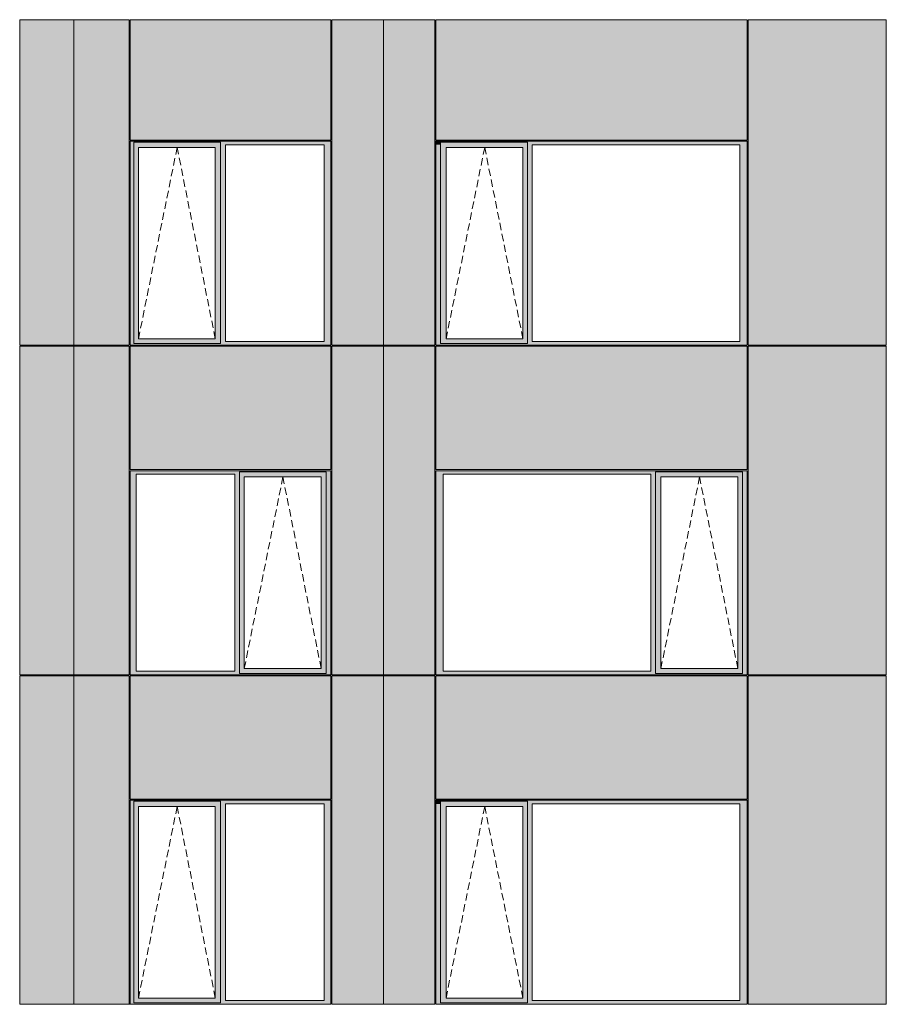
# Model space of a CAD drawing. Header units: millimetres. Extents: x -2957 to 755902, y -5565 to 302042.
# Tile 46 of 65: x 322446 to 330725, y 20398 to 29808. Entities that reach past the tile are written whole.
import ezdxf

# ---------------------------------------------------------------- set-up
doc = ezdxf.new("R2010")
doc.units = ezdxf.units.MM
doc.header["$MEASUREMENT"] = 0
doc.linetypes.add('OO_EOIAAY', pattern=[105.833361, 70.555568, -35.277793])
doc.layers.add('0_Ном._пера__1', color=7, linetype='Continuous', lineweight=0)
doc.layers.add('0_Ном._пера__120', color=7, linetype='Continuous', lineweight=0)
doc.layers.add('АР-Стены_внешние_.АР_Ном._пера__214', color=7, linetype='Continuous', lineweight=0, true_color=0xe2eaf1)

msp = doc.modelspace()

# ---------------------------------------------------------------- hatches: boundary and pattern name
at = {"layer": '0_Ном._пера__1', "linetype": 'Continuous', "lineweight": 0, "true_color": 0x000000}
for points in [[(323500.678, 28648.425), (323500.678, 28613.425), (323535.738, 28613.425), (323535.738, 28638.425), (324363.103, 28638.425), (324363.103, 28613.425), (324411.804, 28613.425), (325356.08, 28613.425), (325418.155, 28613.425), (325418.155, 28648.425)], [(323500.678, 28613.425), (323500.678, 26733.425), (323535.738, 26733.425), (323535.738, 28613.425)], [(324363.103, 28638.425), (323535.738, 28638.425), (323535.738, 28588.425), (323580.549, 28588.425), (324313.885, 28588.425), (324363.103, 28588.425)], [(324363.103, 28613.425), (324363.103, 26733.425), (324411.804, 26733.425), (324411.804, 28613.425)], [(325356.08, 28613.425), (325356.08, 26733.425), (325418.155, 26733.425), (325418.155, 28613.425)], [(326422.419, 28648.425), (326422.419, 28613.425), (326466.722, 28613.425), (326466.722, 28638.425), (326471.105, 28638.425), (326471.105, 28648.425)], [(326422.419, 28613.425), (326422.419, 26733.425), (326466.722, 26733.425), (326466.722, 28613.425)], [(327298.636, 28648.425), (326466.779, 28648.425), (326466.779, 28588.425), (326520.331, 28588.425), (327253.793, 28588.425), (327298.636, 28588.425)], [(329385.268, 28648.425), (327298.636, 28648.425), (327298.636, 28613.425), (327342.94, 28613.425), (329326.44, 28613.425), (329395.355, 28613.425), (329395.355, 28648.425)], [(327298.636, 26733.425), (327342.94, 26733.425), (327342.94, 28613.425), (327298.636, 28613.425)], [(329326.44, 26733.425), (329395.355, 26733.425), (329395.355, 28613.425), (329326.44, 28613.425)], [(323535.738, 28588.425), (323535.738, 26758.425), (323580.549, 26758.425), (323580.549, 28588.425)], [(324363.103, 28588.425), (324314.767, 28588.425), (324314.767, 26758.425), (324363.103, 26758.425)], [(326466.779, 28588.425), (326466.779, 26758.425), (326519.454, 26758.425), (326519.454, 28588.425)], [(327253.793, 28588.425), (327253.793, 26758.425), (327298.636, 26758.425), (327298.636, 28588.425)], [(323500.667, 26733.425), (323500.667, 26698.425), (325388.91, 26698.425), (325412.877, 26698.425), (325418.155, 26698.425), (325418.155, 26733.425), (325356.08, 26733.425), (324411.804, 26733.425), (324363.103, 26733.425), (324363.103, 26713), (323535.738, 26713), (323535.738, 26733.425)], [(323535.738, 26758.425), (323535.738, 26713), (324363.103, 26713), (324363.103, 26758.425), (324313.885, 26758.425), (323580.549, 26758.425)], [(326422.419, 26698.425), (326432.264, 26698.425), (326460.035, 26698.425), (327116.026, 26698.425), (327116.026, 26713), (326466.722, 26713), (326466.722, 26733.425), (326422.419, 26733.425)], [(326466.779, 26758.425), (326466.779, 26698.425), (327298.636, 26698.425), (327298.636, 26758.425), (327253.793, 26758.425), (326520.331, 26758.425)], [(327298.636, 26713), (327298.636, 26698.425), (327496.567, 26698.425), (327496.573, 26713), (327496.573, 26698.425), (328152.866, 26698.425), (329385.805, 26698.425), (329395.355, 26698.425), (329395.355, 26733.425), (329326.44, 26733.425), (327342.94, 26733.425), (327298.636, 26733.425)], [(325418.155, 25498.425), (323500.678, 25498.425), (323500.678, 25463.425), (323558.363, 25463.425), (324502.639, 25463.425), (324546.934, 25463.425), (324546.934, 25488.425), (325374.299, 25488.425), (325374.299, 25463.425), (325418.155, 25463.425)], [(323558.363, 25463.425), (323500.678, 25463.425), (323500.678, 23583.425), (323558.363, 23583.425)], [(324546.934, 25463.425), (324502.639, 25463.425), (324502.639, 23583.425), (324546.934, 23583.425)], [(325374.299, 25488.425), (324546.934, 25488.425), (324546.934, 25438.425), (324591.745, 25438.425), (325325.082, 25438.425), (325374.299, 25438.425)], [(324546.934, 25438.425), (324546.934, 23608.425), (324591.745, 23608.425), (324591.745, 25438.425)], [(325325.963, 25438.425), (325325.963, 23608.425), (325374.299, 23608.425), (325374.299, 25438.425)], [(325374.299, 25463.425), (325374.299, 23583.425), (325418.155, 23583.425), (325418.155, 25463.425)], [(329395.355, 25498.425), (326422.419, 25498.425), (326422.419, 25463.425), (326491.335, 25463.425), (328474.835, 25463.425), (328519.138, 25463.425), (328519.138, 25488.425), (329351.052, 25488.425), (329351.052, 25463.425), (329395.355, 25463.425)], [(326422.419, 25463.425), (326422.419, 23583.425), (326491.335, 23583.425), (326491.335, 25463.425)], [(328519.138, 25463.425), (328474.835, 25463.425), (328474.835, 23583.425), (328519.138, 23583.425)], [(328519.174, 25488.425), (328519.174, 25438.425), (328572.747, 25438.425), (329306.209, 25438.425), (329351.052, 25438.425), (329351.052, 25488.425)], [(328519.174, 23608.425), (328571.87, 23608.425), (328571.87, 25438.425), (328519.174, 25438.425)], [(329306.209, 25438.425), (329306.209, 23608.425), (329351.052, 23608.425), (329351.052, 25438.425)], [(329351.052, 23583.425), (329395.355, 23583.425), (329395.355, 25463.425), (329351.052, 25463.425)], [(323500.678, 23548.425), (325418.155, 23548.425), (325418.155, 23583.425), (325374.299, 23583.425), (325374.299, 23558.425), (324546.934, 23558.425), (324546.934, 23583.425), (324502.639, 23583.425), (323558.363, 23583.425), (323500.678, 23583.425)], [(324546.934, 23608.425), (324546.934, 23558.425), (325374.299, 23558.425), (325374.299, 23608.425), (325325.082, 23608.425), (324591.745, 23608.425)], [(326422.419, 23583.425), (326422.419, 23548.425), (329395.355, 23548.425), (329395.355, 23583.425), (329351.052, 23583.425), (329351.052, 23558.425), (328519.138, 23558.425), (328519.138, 23583.425), (328474.835, 23583.425), (326491.335, 23583.425)], [(328519.174, 23558.425), (329351.052, 23558.425), (329351.052, 23608.425), (329306.209, 23608.425), (328572.747, 23608.425), (328519.174, 23608.425)], [(323500.678, 22348.425), (323500.678, 22313.425), (323535.738, 22313.425), (323535.738, 22338.425), (324363.103, 22338.425), (324363.103, 22313.425), (324411.804, 22313.425), (325356.08, 22313.425), (325418.155, 22313.425), (325418.155, 22348.425)], [(323500.678, 22313.425), (323500.678, 20433.425), (323535.738, 20433.425), (323535.738, 22313.425)], [(324363.103, 22338.425), (323535.738, 22338.425), (323535.738, 22288.425), (323580.549, 22288.425), (324313.885, 22288.425), (324363.103, 22288.425)], [(324363.103, 22313.425), (324363.103, 20433.425), (324411.804, 20433.425), (324411.804, 22313.425)], [(325356.08, 22313.425), (325356.08, 20433.425), (325418.155, 20433.425), (325418.155, 22313.425)], [(326422.419, 22348.425), (326422.419, 22313.425), (326466.722, 22313.425), (326466.722, 22338.425), (326471.105, 22338.425), (326471.105, 22348.425)], [(326422.419, 22313.425), (326422.419, 20433.425), (326466.722, 20433.425), (326466.722, 22313.425)], [(327298.636, 22348.425), (326466.779, 22348.425), (326466.779, 22288.425), (326520.331, 22288.425), (327253.793, 22288.425), (327298.636, 22288.425)], [(329385.268, 22348.425), (327298.636, 22348.425), (327298.636, 22313.425), (327342.94, 22313.425), (329326.44, 22313.425), (329395.355, 22313.425), (329395.355, 22348.425)], [(327298.636, 20433.425), (327342.94, 20433.425), (327342.94, 22313.425), (327298.636, 22313.425)], [(329326.44, 20433.425), (329395.355, 20433.425), (329395.355, 22313.425), (329326.44, 22313.425)], [(323535.738, 22288.425), (323535.738, 20458.425), (323580.549, 20458.425), (323580.549, 22288.425)], [(324363.103, 22288.425), (324314.767, 22288.425), (324314.767, 20458.425), (324363.103, 20458.425)], [(326466.779, 22288.425), (326466.779, 20458.425), (326519.454, 20458.425), (326519.454, 22288.425)], [(327253.793, 22288.425), (327253.793, 20458.425), (327298.636, 20458.425), (327298.636, 22288.425)], [(323500.667, 20433.425), (323500.667, 20398.425), (325388.91, 20398.425), (325412.877, 20398.425), (325418.155, 20398.425), (325418.155, 20433.425), (325356.08, 20433.425), (324411.804, 20433.425), (324363.103, 20433.425), (324363.103, 20413), (323535.738, 20413), (323535.738, 20433.425)], [(323535.738, 20458.425), (323535.738, 20413), (324363.103, 20413), (324363.103, 20458.425), (324313.885, 20458.425), (323580.549, 20458.425)], [(326422.419, 20398.425), (326432.264, 20398.425), (326460.035, 20398.425), (327116.026, 20398.425), (327116.026, 20413), (326466.722, 20413), (326466.722, 20433.425), (326422.419, 20433.425)], [(326466.779, 20458.425), (326466.779, 20398.425), (327298.636, 20398.425), (327298.636, 20458.425), (327253.793, 20458.425), (326520.331, 20458.425)], [(327298.636, 20413), (327298.636, 20398.425), (327496.567, 20398.425), (327496.573, 20413), (327496.573, 20398.425), (328152.866, 20398.425), (329385.805, 20398.425), (329395.355, 20398.425), (329395.355, 20433.425), (329326.44, 20433.425), (327342.94, 20433.425), (327298.636, 20433.425)]]:
    msp.add_hatch(color=18, dxfattribs=at).paths.add_polyline_path(points)
at = {"layer": 'АР-Стены_внешние_.АР_Ном._пера__214', "linetype": 'Continuous', "lineweight": 0, "true_color": 0xe5e8eb}
for points in [[(322962.984, 26698.425), (322962.984, 29808.425), (322446.498, 29808.425), (322446.498, 26698.425)], [(322962.984, 26698.425), (323104.85, 26698.425), (323104.85, 29808.425), (322962.984, 29808.425)], [(323104.85, 26698.425), (323490.667, 26698.425), (323490.667, 29808.425), (323104.85, 29808.425)], [(323500.678, 29808.425), (323500.678, 28658.425), (325418.155, 28658.425), (325418.155, 29808.425)], [(325428.155, 29808.425), (325428.155, 26698.425), (325922.984, 26698.425), (325922.984, 29808.425)], [(326412.419, 29808.425), (325922.984, 29808.425), (325922.984, 26698.425), (326412.419, 26698.425)], [(326422.419, 29808.425), (326422.419, 28658.425), (329395.355, 28658.425), (329395.355, 29808.425)], [(330724.748, 29808.425), (329405.355, 29808.425), (329405.355, 26698.425), (330724.748, 26698.425)], [(322962.984, 23548.425), (322962.984, 26688.348), (322446.498, 26688.348), (322446.498, 23548.425)], [(322962.984, 23548.425), (323490.667, 23548.425), (323490.667, 26688.348), (322962.984, 26688.348)], [(323500.678, 26688.348), (323500.678, 25508.425), (325418.155, 25508.425), (325418.155, 26688.348)], [(325922.984, 26688.348), (325428.155, 26688.348), (325428.155, 25498.425), (325428.155, 23548.425), (325922.984, 23548.425)], [(326412.419, 26688.348), (325922.984, 26688.348), (325922.984, 23548.425), (326412.419, 23548.425)], [(326422.419, 25508.425), (329395.355, 25508.425), (329395.355, 26688.348), (326422.419, 26688.348)], [(330724.748, 26688.348), (329405.355, 26688.348), (329405.355, 23548.425), (330724.748, 23548.425)], [(322446.498, 23538.425), (322446.498, 20398.425), (322962.982, 20398.425), (322962.982, 23538.425)], [(322962.982, 20398.425), (323490.667, 20398.425), (323490.667, 22348.425), (323490.667, 23538.425), (322962.982, 23538.425)], [(323500.667, 22358.425), (325418.155, 22358.425), (325418.155, 23538.425), (325388.91, 23538.425), (323500.667, 23538.425)], [(325428.155, 20398.425), (325922.959, 20398.425), (325922.959, 23538.425), (325428.155, 23538.425)], [(325922.959, 20398.425), (326412.419, 20398.425), (326412.419, 22348.425), (326412.419, 23538.425), (325922.959, 23538.425)], [(326460.035, 23538.425), (326422.419, 23538.425), (326422.419, 22358.425), (329395.355, 22358.425), (329395.355, 23538.425)], [(330724.748, 23538.425), (329405.355, 23538.425), (329405.355, 20398.425), (330724.748, 20398.425)]]:
    msp.add_hatch(color=254, dxfattribs=at).paths.add_polyline_path(points)

# ---------------------------------------------------------------- linework, layer by layer
at = {"layer": '0_Ном._пера__120', "color": 7, "linetype": 'Continuous', "lineweight": 0}
for p, q in [((322962.984, 29808.425), (322446.498, 29808.425)), ((322446.498, 26698.425), (322446.498, 29808.425)), ((322962.984, 29808.425), (323104.85, 29808.425)), ((322962.984, 26698.425), (322962.984, 29808.425)), ((323490.667, 29808.425), (323104.85, 29808.425)), ((323490.667, 26698.425), (323490.667, 29808.425)), ((325418.155, 29808.425), (323500.294, 29808.425)), ((323500.678, 29808.425), (323500.678, 28658.425)), ((325418.155, 28658.425), (325418.155, 29808.425)), ((325922.984, 29808.425), (325428.155, 29808.425)), ((325428.155, 26698.425), (325428.155, 29808.425)), ((326412.419, 29808.425), (325922.984, 29808.425)), ((325922.984, 29808.425), (325922.984, 26698.425)), ((326412.419, 26698.425), (326412.419, 29808.425)), ((326422.419, 29808.425), (326422.419, 28658.425)), ((326422.419, 29808.425), (329395.355, 29808.425)), ((329395.355, 29808.425), (329395.355, 28658.425)), ((329405.355, 29808.425), (330672.266, 29808.425)), ((329405.355, 26698.425), (329405.355, 29808.425)), ((330672.266, 29808.425), (330724.748, 29808.425)), ((330724.748, 29808.425), (330724.748, 26698.425)), ((325418.155, 28648.425), (323500.667, 28648.425)), ((323500.667, 28648.425), (323500.667, 26698.425)), ((323500.678, 28658.425), (325418.155, 28658.425)), ((323535.738, 28638.425), (324363.103, 28638.425)), ((323535.738, 28613.425), (323535.738, 28638.425)), ((323535.738, 28613.425), (323535.738, 26713)), ((324363.103, 28588.425), (324363.103, 28638.425)), ((324411.804, 26733.425), (324411.804, 28613.425)), ((324411.804, 28613.425), (325356.08, 28613.425)), ((325356.08, 28613.425), (325356.08, 26733.425)), ((325418.155, 28648.425), (325418.155, 26698.425)), ((326422.419, 28658.425), (329395.355, 28658.425)), ((326431.695, 28648.425), (326422.419, 28648.425)), ((326422.419, 28648.425), (326422.419, 28613.425)), ((326422.419, 28613.425), (326422.419, 26733.425)), ((329385.237, 28648.425), (326431.695, 28648.425)), ((326466.722, 28638.425), (327298.636, 28638.425)), ((326466.722, 28613.425), (326466.722, 28638.425)), ((326466.722, 28638.425), (327298.636, 28638.425)), ((326466.722, 28613.425), (326466.722, 26733.425)), ((327298.636, 28638.425), (327298.636, 28613.425)), ((327298.636, 28613.425), (327298.636, 26733.425)), ((327342.94, 26733.425), (327342.94, 28613.425)), ((327342.94, 28613.425), (329326.44, 28613.425)), ((329326.44, 28613.425), (329326.44, 26733.425)), ((329395.355, 28648.425), (329385.237, 28648.425)), ((329395.355, 28613.425), (329395.355, 28648.425)), ((329395.355, 26733.425), (329395.355, 28613.425)), ((323580.549, 26758.425), (323580.549, 28588.425)), ((323580.549, 28588.425), (323581.43, 28588.425)), ((324314.767, 28588.425), (323581.43, 28588.425)), ((324314.767, 26758.425), (324314.767, 28588.425)), ((324363.103, 26758.425), (324363.103, 28588.425)), ((327252.917, 28588.425), (326519.454, 28588.425)), ((326519.454, 28588.425), (326519.454, 26758.425)), ((327252.917, 28588.425), (327253.793, 28588.425)), ((327253.793, 28588.425), (327253.793, 26758.425)), ((323581.43, 26758.425), (323580.549, 26758.425)), ((323581.43, 26758.425), (324314.767, 26758.425)), ((324363.103, 26713), (324363.103, 26758.425)), ((325356.08, 26733.425), (324411.804, 26733.425)), ((326422.419, 26733.425), (326422.419, 26698.425)), ((326466.722, 26733.425), (326466.722, 26713)), ((326519.454, 26758.425), (327252.917, 26758.425)), ((327253.793, 26758.425), (327252.917, 26758.425)), ((327298.636, 26733.425), (327298.636, 26713)), ((329326.44, 26733.425), (327342.94, 26733.425)), ((329395.355, 26698.425), (329395.355, 26733.425)), ((322962.984, 26698.425), (322446.498, 26698.425)), ((322962.984, 26688.348), (322446.498, 26688.348)), ((322446.498, 23548.425), (322446.498, 26688.348)), ((322962.982, 26698.425), (322962.982, 26688.348)), ((323104.85, 26698.425), (322962.984, 26698.425)), ((322962.984, 26688.348), (323104.85, 26688.348)), ((322962.984, 23548.425), (322962.984, 26688.348)), ((323490.667, 26698.425), (323104.85, 26698.425)), ((323490.667, 26688.348), (323104.85, 26688.348)), ((323490.667, 25463.425), (323490.667, 26688.348)), ((323500.667, 26698.425), (325418.155, 26698.425)), ((323500.678, 26688.348), (323500.678, 25508.425)), ((325418.155, 26688.348), (323500.678, 26688.348)), ((324363.103, 26713), (323535.738, 26713)), ((325418.155, 26688.348), (325418.155, 25508.425)), ((325418.155, 26688.348), (325418.155, 25508.425)), ((325922.984, 26698.425), (325428.155, 26698.425)), ((325922.984, 26688.348), (325428.155, 26688.348)), ((325428.155, 26688.348), (325428.155, 23548.425)), ((325922.959, 26688.348), (325922.959, 26698.425)), ((326412.419, 26698.425), (325922.984, 26698.425)), ((326412.419, 26688.348), (325922.984, 26688.348)), ((325922.984, 26688.348), (325922.984, 23548.425)), ((326412.419, 26688.348), (326412.419, 23548.425)), ((326422.419, 26698.425), (326432.264, 26698.425)), ((326422.419, 26688.348), (326422.419, 25508.425)), ((329395.355, 26688.348), (326422.419, 26688.348)), ((326432.264, 26698.425), (329385.805, 26698.425)), ((326466.722, 26713), (327298.636, 26713)), ((329385.805, 26698.425), (329395.355, 26698.425)), ((329395.355, 26688.348), (329395.355, 25508.425)), ((329405.355, 26698.425), (330672.266, 26698.425)), ((329405.355, 26688.348), (330672.266, 26688.348)), ((329405.355, 23548.425), (329405.355, 26688.348)), ((330662.834, 26698.425), (330662.834, 26688.348)), ((330724.748, 26698.425), (330672.266, 26698.425)), ((330672.266, 26688.348), (330724.748, 26688.348)), ((330724.748, 26688.348), (330724.748, 23548.425)), ((323500.678, 25508.425), (325418.155, 25508.425)), ((326422.419, 25508.425), (329395.355, 25508.425)), ((323490.667, 25463.425), (323490.667, 23583.425)), ((323500.678, 25498.425), (325418.155, 25498.425)), ((323500.678, 23548.425), (323500.678, 25498.425)), ((323558.363, 25463.425), (323558.363, 23583.425)), ((324502.639, 25463.425), (323558.363, 25463.425)), ((324502.639, 23583.425), (324502.639, 25463.425)), ((325374.299, 25488.425), (324546.934, 25488.425)), ((324546.934, 25488.425), (324546.934, 25463.425)), ((324546.934, 25463.425), (324546.934, 23583.425)), ((324591.745, 25438.425), (324591.745, 23608.425)), ((324592.626, 25438.425), (324591.745, 25438.425)), ((324592.626, 25438.425), (325325.963, 25438.425)), ((325325.963, 25438.425), (325325.963, 23608.425)), ((325374.299, 25488.425), (325374.299, 25438.425)), ((325374.299, 25438.425), (325374.299, 23608.425)), ((325418.155, 23548.425), (325418.155, 25498.425)), ((326422.419, 25463.425), (326422.419, 25498.425)), ((326422.419, 25498.425), (326431.311, 25498.425)), ((326422.419, 23583.425), (326422.419, 25463.425)), ((326431.311, 25498.425), (329384.853, 25498.425)), ((326431.311, 25498.425), (329384.853, 25498.425)), ((326491.335, 25463.425), (326491.335, 23583.425)), ((328474.835, 25463.425), (326491.335, 25463.425)), ((328474.835, 23583.425), (328474.835, 25463.425)), ((329351.052, 25488.425), (328519.138, 25488.425)), ((328519.138, 25488.425), (328519.138, 25463.425)), ((328519.138, 25463.425), (328519.138, 23583.425)), ((328571.87, 23608.425), (328571.87, 25438.425)), ((328571.87, 25438.425), (329305.333, 25438.425)), ((329306.209, 25438.425), (329305.333, 25438.425)), ((329306.209, 23608.425), (329306.209, 25438.425)), ((329351.052, 25463.425), (329351.052, 25488.425)), ((329351.052, 25463.425), (329351.052, 23583.425)), ((329384.853, 25498.425), (329395.355, 25498.425)), ((329395.355, 25498.425), (329395.355, 25463.425)), ((329395.355, 25463.425), (329395.355, 23583.425)), ((322962.984, 23548.425), (322446.498, 23548.425)), ((322972.209, 23538.425), (322446.498, 23538.425)), ((322446.498, 20398.425), (322446.498, 23538.425)), ((322962.982, 23548.425), (322962.982, 23543.497)), ((322962.982, 20398.425), (322962.982, 23543.497)), ((323104.85, 23548.425), (322962.984, 23548.425)), ((322972.209, 23538.425), (323114.075, 23538.425)), ((323490.667, 23548.425), (323104.85, 23548.425)), ((323490.667, 23538.425), (323114.075, 23538.425)), ((323490.667, 23583.425), (323490.667, 23548.425)), ((323490.667, 20398.425), (323490.667, 23538.425)), ((323500.667, 22358.425), (323500.667, 23538.425)), ((323500.667, 23538.425), (325418.155, 23538.425)), ((325418.155, 23548.425), (323500.678, 23548.425)), ((323558.363, 23583.425), (324502.639, 23583.425)), ((324546.934, 23583.425), (324546.934, 23558.425)), ((324546.934, 23558.425), (325374.299, 23558.425)), ((324591.745, 23608.425), (324592.626, 23608.425)), ((325325.963, 23608.425), (324592.626, 23608.425)), ((325374.299, 23608.425), (325374.299, 23558.425)), ((325418.155, 23538.425), (325418.155, 22358.425)), ((325922.984, 23548.425), (325428.155, 23548.425)), ((325932.209, 23538.425), (325428.155, 23538.425)), ((325428.155, 23538.425), (325428.155, 20398.425)), ((325922.959, 23543.497), (325922.959, 23548.425)), ((325922.959, 23543.497), (325922.959, 20398.425)), ((326412.419, 23548.425), (325922.984, 23548.425)), ((326412.419, 23538.425), (325932.209, 23538.425)), ((326412.419, 20398.425), (326412.419, 23538.425)), ((326422.419, 23548.425), (326422.419, 23583.425)), ((329395.355, 23548.425), (326422.419, 23548.425)), ((326422.419, 23538.425), (326422.419, 22358.425)), ((326422.419, 23538.425), (329395.355, 23538.425)), ((326491.335, 23583.425), (328474.835, 23583.425)), ((328519.138, 23583.425), (328519.138, 23558.425)), ((328519.138, 23558.425), (329351.052, 23558.425)), ((329305.333, 23608.425), (328571.87, 23608.425)), ((329305.333, 23608.425), (329306.209, 23608.425)), ((329351.052, 23583.425), (329351.052, 23558.425)), ((329395.355, 23583.425), (329395.355, 23548.425)), ((329395.355, 23538.425), (329395.355, 22358.425)), ((329405.355, 23548.425), (330724.748, 23548.425)), ((329405.355, 23538.425), (330724.748, 23538.425)), ((329405.355, 23538.425), (329405.355, 20398.425)), ((330662.834, 23548.425), (330662.834, 23538.425)), ((330724.748, 23538.425), (330724.748, 20398.425)), ((323500.667, 22358.425), (325418.155, 22358.425)), ((325418.155, 22348.425), (323500.667, 22348.425)), ((323500.667, 22348.425), (323500.667, 20398.425)), ((323535.738, 22338.425), (324363.103, 22338.425)), ((323535.738, 22313.425), (323535.738, 22338.425)), ((323535.738, 22313.425), (323535.738, 20413)), ((324363.103, 22288.425), (324363.103, 22338.425)), ((324411.804, 20433.425), (324411.804, 22313.425)), ((324411.804, 22313.425), (325356.08, 22313.425)), ((325356.08, 22313.425), (325356.08, 20433.425)), ((325418.155, 22348.425), (325418.155, 20398.425)), ((326422.419, 22358.425), (329395.355, 22358.425)), ((326431.695, 22348.425), (326422.419, 22348.425)), ((326422.419, 22348.425), (326422.419, 22313.425)), ((326422.419, 22313.425), (326422.419, 20433.425)), ((329385.237, 22348.425), (326431.695, 22348.425)), ((326466.722, 22338.425), (327298.636, 22338.425)), ((326466.722, 22313.425), (326466.722, 22338.425)), ((326466.722, 22338.425), (327298.636, 22338.425)), ((326466.722, 22313.425), (326466.722, 20433.425)), ((327298.636, 22338.425), (327298.636, 22313.425)), ((327298.636, 22313.425), (327298.636, 20433.425)), ((327342.94, 20433.425), (327342.94, 22313.425)), ((327342.94, 22313.425), (329326.44, 22313.425)), ((329326.44, 22313.425), (329326.44, 20433.425)), ((329395.355, 22348.425), (329385.237, 22348.425)), ((329395.355, 22313.425), (329395.355, 22348.425)), ((329395.355, 20433.425), (329395.355, 22313.425)), ((323580.549, 20458.425), (323580.549, 22288.425)), ((323580.549, 22288.425), (323581.43, 22288.425)), ((324314.767, 22288.425), (323581.43, 22288.425)), ((324314.767, 20458.425), (324314.767, 22288.425)), ((324363.103, 20458.425), (324363.103, 22288.425)), ((327252.917, 22288.425), (326519.454, 22288.425)), ((326519.454, 22288.425), (326519.454, 20458.425)), ((327252.917, 22288.425), (327253.793, 22288.425)), ((327253.793, 22288.425), (327253.793, 20458.425)), ((323581.43, 20458.425), (323580.549, 20458.425)), ((323581.43, 20458.425), (324314.767, 20458.425)), ((324363.103, 20413), (324363.103, 20458.425)), ((325356.08, 20433.425), (324411.804, 20433.425)), ((326422.419, 20433.425), (326422.419, 20398.425)), ((326466.722, 20433.425), (326466.722, 20413)), ((326519.454, 20458.425), (327252.917, 20458.425)), ((327253.793, 20458.425), (327252.917, 20458.425)), ((327298.636, 20433.425), (327298.636, 20413)), ((329326.44, 20433.425), (327342.94, 20433.425)), ((329395.355, 20398.425), (329395.355, 20433.425)), ((322972.209, 20398.425), (322446.498, 20398.425)), ((323114.075, 20398.425), (322972.209, 20398.425)), ((323500.667, 20398.425), (323114.075, 20398.425)), ((323500.667, 20398.425), (323489.459, 20398.425)), ((323500.667, 20398.425), (325418.155, 20398.425)), ((324363.103, 20413), (323535.738, 20413)), ((325932.209, 20398.425), (325428.155, 20398.425)), ((326412.419, 20398.425), (325932.209, 20398.425)), ((326422.419, 20398.425), (326432.264, 20398.425)), ((326432.264, 20398.425), (329385.805, 20398.425)), ((326466.722, 20413), (327298.636, 20413)), ((329385.805, 20398.425), (329395.355, 20398.425)), ((329405.355, 20398.425), (330724.748, 20398.425))]:
    msp.add_line(p, q, dxfattribs=at)
at = {"layer": '0_Ном._пера__120', "color": 7, "linetype": 'OO_EOIAAY', "lineweight": 0}
for p, q in [((323950.451, 28588.425), (323580.549, 26758.425)), ((324314.767, 26758.425), (323950.451, 28588.425)), ((326888.475, 28588.425), (326519.454, 26758.425)), ((327253.793, 26758.425), (326888.475, 28588.425)), ((324960.766, 25438.425), (324591.745, 23608.425)), ((325325.963, 23608.425), (324960.766, 25438.425)), ((328940.891, 25438.425), (328571.87, 23608.425)), ((329306.209, 23608.425), (328940.891, 25438.425)), ((323950.451, 22288.425), (323580.549, 20458.425)), ((324314.767, 20458.425), (323950.451, 22288.425)), ((326888.475, 22288.425), (326519.454, 20458.425)), ((327253.793, 20458.425), (326888.475, 22288.425))]:
    msp.add_line(p, q, dxfattribs=at)

doc.saveas('drawing.dxf')
